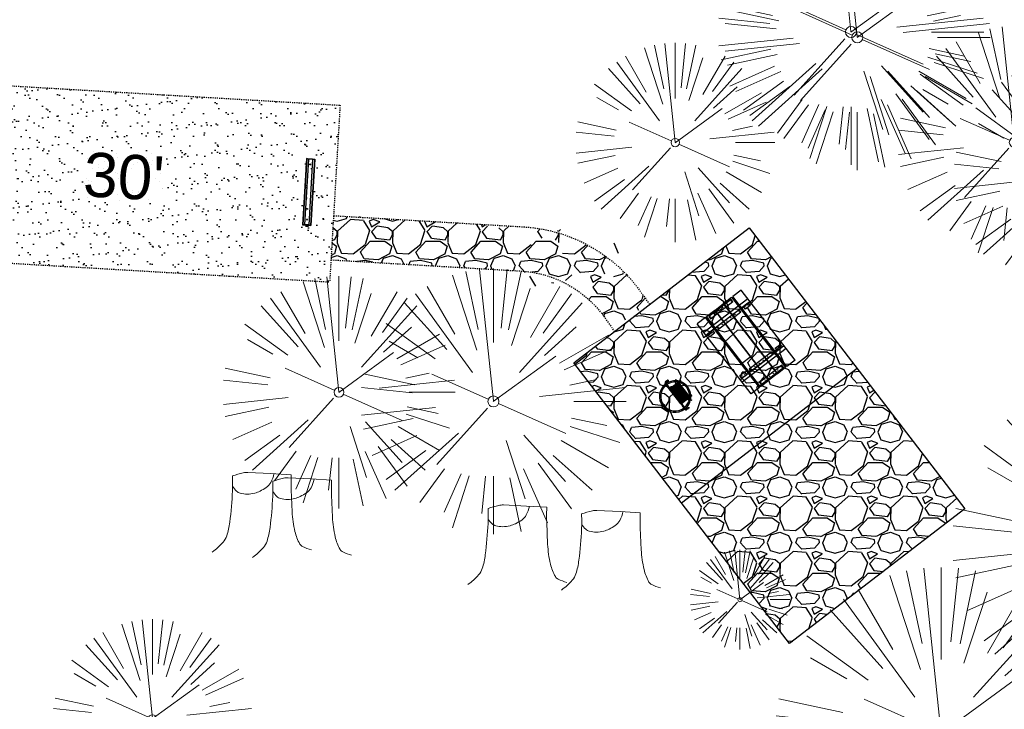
# Model space of a CAD drawing. Header units: feet. Extents: x 1134296 to 1140710, y 647902 to 649877.
# Tile 50 of 66: x 1134716 to 1134805, y 649080 to 649142. Entities that reach past the tile are written whole.
import ezdxf

# ---------------------------------------------------------------- set-up
doc = ezdxf.new("R2010")
doc.units = ezdxf.units.FT
doc.header["$MEASUREMENT"] = 0
doc.linetypes.add('RAD', pattern=[0.13, 0.08, -0.05])
doc.layers.add('-ANGLE-IRON', color=8, linetype='Continuous', lineweight=25)
doc.layers.add('V-SITE-VEGE', color=8, linetype='Continuous', lineweight=18)
for name, color, linetype in [('-BOLTS-LAGS-SCREWS', 7, 'Continuous'), ('-CONCRETE', 9, 'Continuous'), ('-HARDWARE', 7, 'Continuous'), ('-TIMBER', 6, 'Continuous'), ('C-CAMPSITE-PADS', 6, 'Continuous'), ('C-PRKG-ASPH', 5, 'Continuous'), ('C-PRKG-GRVL', 8, 'Continuous'), ('C-PRKG-WHEL-STOP', 5, 'Continuous'), ('C-ROAD-ASPHALT', 1, 'Continuous'), ('C-ROAD-GRVL', 1, 'RAD'), ('C-SWLK-GRVL', 5, 'RAD'), ('C-SWLK-GRVL-PATT', 8, 'Continuous'), ('G-TEXT-ST02', 2, 'Continuous'), ('G-XREF', 7, 'Continuous')]:
    doc.layers.add(name, color=color, linetype=linetype)
doc.styles.add('Arial', font='arial.ttf', dxfattribs={"height": 180})
pattern_1 = [(228.012787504, (3.6, 5), (-40.00000000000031, -45.00000000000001), [0.67268, -66.5954402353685]), (184.969740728, (3.15, 4.5), (59.99999999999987, 5.000000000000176), [1.15434, -114.27962380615]), (132.510447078, (2, 4.4), (50.00000000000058, -54.99999999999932), [0.8139400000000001, -80.5801629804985]), (267.273689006, (0.05, 3.15), (5.000000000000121, 100.0000000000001), [1.05119, -104.067790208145]), (292.833654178, (0, 2.1), (-24.99999999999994, 60.00000000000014), [1.030775, -102.0468656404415]), (357.273689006, (0.4, 1.15), (-100.0000000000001, 5.000000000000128), [1.05119, -104.067790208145]), (37.6942404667, (1.45, 1.1), (-64.99999999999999, -49.99999999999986), [1.390145, -137.62424274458]), (72.2553283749, (2.55, 1.95), (35.00000000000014, 110), [1.31244, -129.9316074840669]), (121.429565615, (2.95, 3.2), (-40.0000000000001, 64.99999999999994), [1.05475, -104.420365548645]), (175.236358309, (2.4, 4.1), (54.99999999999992, -5.00000000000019), [1.20416, -59.0038128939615]), (222.397437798, (1.2, 4.2), (-59.99999999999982, -54.99999999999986), [1.55724, -154.1668750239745]), (138.814074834, (5, 3.1), (-35.00000000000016, 30), [0.5315049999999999, -52.61922406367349]), (171.46923439, (4.600000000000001, 3.45), (64.99999999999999, -9.999999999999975), [1.011185, -100.107557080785]), (225, (3.6, 3.6), (-5.551115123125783e-16, -4.999999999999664), [0.707105, -6.3639628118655]), (203.198590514, (3.25, 4.2), (24.99999999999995, 9.999999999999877), [0.38079, -37.6980755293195]), (291.801409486, (2.9, 4.050000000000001), (-4.99999999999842, 15.00000000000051), [0.538515, -26.3873090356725]), (30.96375653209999, (3.1, 3.55), (15.00000000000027, 9.999999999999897), [0.874645, -28.2801144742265]), (161.565051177, (3.85, 4), (10.00000000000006, -4.999999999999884), [0.632455, -15.178933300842]), (16.389540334, (0, 4.050000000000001), (49.99999999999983, 15.00000000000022), [0.886, -87.714225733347]), (70.3461759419, (0.8500000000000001, 4.3), (-20.0000000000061, -55.00000000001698), [0.7433049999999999, -73.58703873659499]), (293.198590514, (3.85, 5), (-9.999999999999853, 24.99999999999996), [0.761575, -37.3172905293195]), (343.610459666, (4.149999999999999, 4.3), (-49.99999999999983, 15.00000000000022), [0.8859999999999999, -87.71422573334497]), (339.44395478, (0, 0.95), (-25.00000000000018, 10.00000000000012), [0.8543999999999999, -41.86561872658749]), (294.775140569, (0.8, 0.65), (-25.00000000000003, 55.00000000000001), [0.71589, -70.87321531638]), (66.8014094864, (3.9, 0), (9.999999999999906, 24.99999999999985), [0.761575, -37.3172905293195]), (17.3540246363, (4.2, 0.7000000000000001), (-64.99999999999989, -19.99999999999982), [0.838155, -82.97711807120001]), (69.44395478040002, (1.45, 0), (-10.00000000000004, -24.99999999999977), [0.4272, -42.29281872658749]), (101.309932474, (3.6, 0), (-4.999999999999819, 20.00000000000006), [0.25495, -25.240147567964]), (165.963756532, (3.55, 0.25), (14.99999999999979, -5.000000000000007), [1.030775, -19.5847531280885]), (186.009005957, (2.55, 0.5), (50.00000000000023, 4.999999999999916), [0.9552499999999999, -94.56961587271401]), (303.690067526, (3.1, 3.1), (-4.999999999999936, 9.999999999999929), [0.7211099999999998, -17.30664637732]), (353.157226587, (3.5, 2.5), (85.00000000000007, -10.00000000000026), [1.25897, -124.6378131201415]), (60.9453959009, (4.75, 2.35), (-19.99999999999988, -34.99999999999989), [0.51478, -50.963370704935]), (90, (5, 2.8), (-4.999999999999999, 5), [0.3, -4.699999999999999]), (120.256437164, (2.45, 0.65), (20.00000000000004, -35.00000000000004), [0.69462, -68.76759994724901]), (48.01278750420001, (2.1, 1.25), (40, 44.99999999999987), [1.34536, -65.92276023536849]), (0, (3, 2.25), (5, 5), [1.3, -3.7]), (325.3048464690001, (4.3, 2.25), (50.0000000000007, -34.99999999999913), [0.7905699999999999, -78.26637150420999]), (254.054604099, (4.95, 1.8), (-5.000000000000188, -20.00000000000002), [0.72801, -35.6725394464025]), (207.645975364, (4.75, 1.1), (-94.99999999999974, -50.00000000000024), [1.185325, -117.347370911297]), (175.42607874, (3.7, 0.55), (-64.99999999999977, 5.000000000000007), [1.253995, -124.1453670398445])]

# ---------------------------------------------------------------- blocks, each defined once
blk = doc.blocks.new('V-SITE-VEGE-Coniferious Tree 2')
at = {"color": 0, "linetype": 'ByBlock'}
for p, q in [((-0.06264093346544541, 0.1926377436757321), (-0.1545378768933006, 0.4755369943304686)), ((-0.0574950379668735, 0.2703678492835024), (-0.1039851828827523, 0.4890788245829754)), ((-0.0003172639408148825, 0.0025937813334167), (-0.05229705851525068, 0.4972664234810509)), ((-3.601054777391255e-05, 0.2219193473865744), (-3.601054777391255e-05, 0.5000060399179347)), ((0.02890183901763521, 0.2753366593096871), (0.05222503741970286, 0.4972664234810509)), ((0.0571938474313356, 0.2692740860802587), (0.1039131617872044, 0.4890788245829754)), ((-0.1460065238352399, 0.2528363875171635), (-0.2500390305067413, 0.4330260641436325)), ((0.06850648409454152, 0.2109817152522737), (0.1382469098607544, 0.425630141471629)), ((0.139142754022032, 0.2410654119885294), (0.2499670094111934, 0.4330260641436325)), ((-0.07913071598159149, 0.1088658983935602), (-0.2939353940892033, 0.4045257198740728)), ((0.1868724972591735, 0.2572635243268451), (0.2938633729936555, 0.4045257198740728)), ((-0.1756943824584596, 0.1950752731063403), (-0.3346129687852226, 0.3715878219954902)), ((0.09777767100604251, 0.108636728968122), (0.3345409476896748, 0.3715878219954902)), ((-0.2201011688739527, 0.1598873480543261), (-0.4045617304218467, 0.2938993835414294)), ((0.1919663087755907, 0.1728666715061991), (0.3115823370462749, 0.2805763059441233)), ((0.2487690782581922, 0.143647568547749), (0.4329900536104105, 0.2500030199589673)), ((-0.2844040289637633, 0.1641894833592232), (-0.393144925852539, 0.2269610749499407)), ((0.2658942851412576, 0.1183972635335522), (0.4567507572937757, 0.2033670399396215)), ((-0.0009318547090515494, -0.0006770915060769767), (0.2349564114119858, 0.1707208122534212)), ((-0.2961437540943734, 0.06292784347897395), (-0.4891148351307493, 0.1039491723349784)), ((-0.01992166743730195, 0.008854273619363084), (-0.2318825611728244, 0.1032199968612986)), ((0.2872695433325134, 0.06106323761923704), (0.3884790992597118, 0.08257391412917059)), ((-0.3060292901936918, 0.03215663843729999), (-0.4973024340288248, 0.05226104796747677)), ((0.173080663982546, 0.01818771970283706), (0.497230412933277, 0.05226104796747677)), ((0.3024988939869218, 0), (0.4999700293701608, 0)), ((-0.2182782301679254, -0.02292736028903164), (-0.4973024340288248, -0.05226104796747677)), ((-0.02300503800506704, -0.02554197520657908), (-0.2137781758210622, -0.2373882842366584)), ((0.01849546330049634, -0.008260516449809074), (0.2719985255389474, -0.1211160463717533)), ((-0.302185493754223, -0.0642195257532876), (-0.4891148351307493, -0.1039491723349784)), ((0.2936342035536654, -0.06241742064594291), (0.4274066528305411, -0.09084484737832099)), ((0.2891445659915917, -0.09395946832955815), (0.4755009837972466, -0.1545018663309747)), ((-0.2881436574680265, -0.1282723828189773), (-0.4568227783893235, -0.2033670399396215)), ((-0.1320480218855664, -0.1188660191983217), (-0.3716238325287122, -0.3345769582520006)), ((0.04781873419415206, -0.1473038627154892), (0.1192466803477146, -0.3671294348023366)), ((0.1143820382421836, -0.1271057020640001), (0.2718110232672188, -0.301920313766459)), ((0.2555295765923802, -0.1475434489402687), (0.4329900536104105, -0.2500030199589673)), ((-0.254528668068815, -0.1848980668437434), (-0.4045617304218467, -0.2938993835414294)), ((0.2253521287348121, -0.2029399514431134), (0.3715518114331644, -0.3345769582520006)), ((0.1688618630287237, -0.2324611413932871), (0.2938633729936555, -0.4045257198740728)), ((-0.1842986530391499, -0.2536176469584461), (-0.2766747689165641, -0.3807650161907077)), ((0.1131111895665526, -0.2541280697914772), (0.2033310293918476, -0.4567867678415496)), ((-0.1213812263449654, -0.2725449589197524), (-0.1855903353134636, -0.4167758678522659)), ((-0.09098502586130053, -0.2799408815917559), (-0.1545378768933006, -0.4755369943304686)), ((-0.02966136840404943, -0.2817638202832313), (-0.04434904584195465, -0.4216092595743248)), ((-3.601054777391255e-05, -0.2817638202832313), (-3.601054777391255e-05, -0.5000060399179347)), ((0.06104806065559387, -0.2873055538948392), (0.1039131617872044, -0.4890788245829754))]:
    blk.add_line(p, q, dxfattribs=at)
blk.add_circle((-3.601054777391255e-05, 0), 0.02083358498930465)
blk = doc.blocks.new('V-SITE-VEGE-Stump')
for points in [[(-0.122905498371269, -0.01429599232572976, 0.05261256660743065), (-0.09863241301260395, 0.007697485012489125, 0.1061947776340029), (-0.09053039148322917, 0.02191696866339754, 0.04486152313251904), (-0.08374707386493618, 0.05273626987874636, 0.02007395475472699), (-0.07764030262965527, 0.1228815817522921, 0.01167487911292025), (-0.07732468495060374, 0.1363966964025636, 0.007866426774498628), (-0.07764030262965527, 0.1564565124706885)], [(-0.07764030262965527, 0.1564565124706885, -0.02766804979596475), (-0.05341885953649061, 0.1633605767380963, -0.0679781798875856), (-0.04316680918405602, 0.1642506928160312), (0.008593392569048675, 0.1616126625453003), (0.05395851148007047, 0.1590945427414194)], [(0.01506844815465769, 0.161253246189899, -0.08286378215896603), (0.008147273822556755, 0.1419669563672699, -0.1113242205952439), (-0.002098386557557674, 0.130555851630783, -0.03931328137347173), (-0.01592715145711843, 0.1222882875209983, -0.04919659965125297), (-0.02797848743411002, 0.1177254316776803, -0.06600187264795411), (-0.0446681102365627, 0.1155126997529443, -0.07018691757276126), (-0.06035359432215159, 0.1177254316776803, -0.1148593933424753), (-0.06850904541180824, 0.1222766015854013, -0.0759377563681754), (-0.07734269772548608, 0.1331671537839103)], [(0.05395851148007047, 0.1590945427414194, 0.004334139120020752), (0.05376627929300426, 0.1369184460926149, 0.00834373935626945), (0.05395851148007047, 0.1253997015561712), (0.05605689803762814, 0.07623641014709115, 0.04625247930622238), (0.06241632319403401, 0.03170819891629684, 0.06962485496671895), (0.07334360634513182, 0.00381048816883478, 0.1497246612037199), (0.07941695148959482, -0.001975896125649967, 0.05852299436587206), (0.09922370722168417, -0.009139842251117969)]]:
    blk.add_lwpolyline(points, format="xyb")
blk = doc.blocks.new('C_XBASE-PACTOLA_02403811')
at = {"layer": 'V-SITE-VEGE', "xscale": 23.99971008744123, "yscale": 23.99971008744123, "zscale": 23.99971008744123, "rotation": 8.537736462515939e-07}
for p in [(1134791.475, 649141.168), (1134792.044, 649140.685), (1134759.162, 649107.793)]:
    blk.add_blockref('V-SITE-VEGE-Coniferious Tree 2', p, dxfattribs=at)
at = {"layer": 'V-SITE-VEGE'}
for name, p, xscale, yscale, zscale in [('V-SITE-VEGE-Coniferious Tree 2', (1134806.217, 649131.199), 20.99974632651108, 20.99974632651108, 20.99974632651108), ('V-SITE-VEGE-Coniferious Tree 2', (1134775.59, 649131.181), 17.99978256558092, 17.99978256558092, 17.99978256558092), ('V-SITE-VEGE-Coniferious Tree 2', (1134811.259, 649128.138), 20.99974632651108, 20.99974632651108, 20.99974632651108), ('V-SITE-VEGE-Coniferious Tree 2', (1134745.199, 649108.618), 20.99974632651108, 20.99974632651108, 20.99974632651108), ('V-SITE-VEGE-Coniferious Tree 2', (1134815.631, 649094.987), 29.99963760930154, 29.99963760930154, 29.99963760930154), ('V-SITE-VEGE-Stump', (1134738.711, 649094.757), 40.31522404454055, 40.31522404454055, 40.31522404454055), ('V-SITE-VEGE-Stump', (1134742.348, 649094.275), 40.31522404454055, 40.31522404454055, 40.31522404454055), ('V-SITE-VEGE-Stump', (1134761.8, 649091.817), 40.31522404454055, 40.31522404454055, 40.31522404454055), ('V-SITE-VEGE-Stump', (1134770.258, 649091.325), 40.31522404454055, 40.31522404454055, 40.31522404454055), ('V-SITE-VEGE-Coniferious Tree 2', (1134781.436, 649089.883), 8.999891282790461, 8.999891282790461, 8.999891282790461), ('V-SITE-VEGE-Coniferious Tree 2', (1134799.621, 649077.804), 29.99963760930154, 29.99963760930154, 29.99963760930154), ('V-SITE-VEGE-Coniferious Tree 2', (1134728.349, 649079.116), 17.99978256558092, 17.99978256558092, 17.99978256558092)]:
    blk.add_blockref(name, p, dxfattribs=dict(at, xscale=xscale, yscale=yscale, zscale=zscale))
blk = doc.blocks.new('Wheel_Stop')
for points in [[(-36, 6.75), (36, 6.75)], [(-36, -2.25), (-36, 6.75)], [(-35.625, 4.5), (-36, 6.75)], [(-35.625, 0), (-36, -2.25)], [(-35.955, 6.48), (35.955, 6.48)], [(-35.625, 4.5), (-35.625, 0)], [(-35.625, 4.5), (35.625, 4.5)], [(-35.625, 0), (35.625, 0)], [(35.625, 4.5), (36, 6.75)], [(35.625, 4.5), (35.625, 0)], [(35.625, 0), (36, -2.25)], [(36, -2.25), (36, 6.75)], [(-36, -2.25), (36, -2.25)], [(-35.955, -1.98), (35.955, -1.98)]]:
    blk.add_lwpolyline(points)
for centre in [(-30, 2.25), (30, 2.25)]:
    blk.add_circle(centre, 0.5)
blk = doc.blocks.new('10FT_Precast Table')
at = {"layer": '-ANGLE-IRON'}
for p, q in [((-28.53399626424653, 21.12499979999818), (-28.53399626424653, 27.62500020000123)), ((-28.53399626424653, 27.62500020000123), (-24.53403626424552, 27.62500020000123)), ((-24.53403626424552, 27.62500020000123), (-24.53403626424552, 21.12499979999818)), ((28.46604333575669, 21.12499979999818), (28.46604333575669, 27.62500020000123)), ((28.46604333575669, 27.62500020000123), (32.4660033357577, 27.62500020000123)), ((32.4660033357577, 27.62500020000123), (32.4660033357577, 21.12499979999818)), ((-43.49999999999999, 15.25000002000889), (-46.49999999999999, 15.25000002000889)), ((-46.49999999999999, 15.25000002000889), (-46.49999999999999, -15.25000001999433)), ((-43.49999999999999, -15.25000001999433), (-43.49999999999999, 15.25000002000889)), ((-24.53403626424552, 21.12499979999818), (-28.53399626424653, 21.12499979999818)), ((-25.53399626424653, 15.25000002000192), (-28.53399626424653, 15.25000002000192)), ((-28.53399626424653, 15.25000002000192), (-28.53399626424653, -15.2500000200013)), ((-25.53399626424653, -15.2500000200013), (-25.53399626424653, 15.25000002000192)), ((32.4660033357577, 21.12499979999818), (28.46604333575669, 21.12499979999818)), ((32.4660033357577, 15.25000002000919), (29.4660033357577, 15.25000002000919)), ((29.4660033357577, 15.25000002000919), (29.4660033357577, -15.25000001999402)), ((32.4660033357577, -15.25000001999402), (32.4660033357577, 15.25000002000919)), ((46.50000000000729, 15.25000002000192), (43.50000000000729, 15.25000002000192)), ((43.50000000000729, 15.25000002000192), (43.50000000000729, -15.2500000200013)), ((46.50000000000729, -15.2500000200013), (46.50000000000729, 15.25000002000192)), ((-46.49999999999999, -15.25000001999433), (-43.49999999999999, -15.25000001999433)), ((-28.53399626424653, -15.2500000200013), (-25.53399626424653, -15.2500000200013)), ((-28.53399626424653, -27.62500019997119), (-28.53399626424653, -21.12499979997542)), ((-28.53399626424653, -21.12499979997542), (-24.53403626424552, -21.12499979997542)), ((-24.53403626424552, -21.12499979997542), (-24.53403626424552, -27.62500019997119)), ((28.46604333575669, -27.62500019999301), (28.46604333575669, -21.12499979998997)), ((28.46604333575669, -21.12499979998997), (32.4660033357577, -21.12499979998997)), ((29.4660033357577, -15.25000001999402), (32.4660033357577, -15.25000001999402)), ((32.4660033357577, -21.12499979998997), (32.4660033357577, -27.62500019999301)), ((43.50000000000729, -15.2500000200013), (46.50000000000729, -15.2500000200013)), ((-24.53403626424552, -27.62500019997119), (-28.53399626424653, -27.62500019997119)), ((32.4660033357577, -27.62500019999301), (28.46604333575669, -27.62500019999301))]:
    blk.add_line(p, q, dxfattribs=at)
at = {"layer": '-BOLTS-LAGS-SCREWS'}
for centre in [(-26.53401626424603, 26.12500020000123), (-26.53401626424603, 22.62499979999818), (30.46602333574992, 26.12500020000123), (30.46602333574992, 22.62499979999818), (-44.99999999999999, 14.25000402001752), (-27.03399626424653, 14.25000402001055), (30.9660033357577, 14.25000402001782), (45.00000000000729, 14.25000402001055), (-44.99999999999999, 8.750004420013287), (-44.99999999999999, 2.750004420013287), (-27.03399626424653, 8.750004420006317), (-27.03399626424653, 2.750004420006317), (30.9660033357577, 8.750004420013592), (30.9660033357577, 2.750004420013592), (45.00000000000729, 8.750004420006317), (45.00000000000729, 2.750004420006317), (-44.99999999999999, -2.750004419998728), (-44.99999999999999, -8.750004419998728), (-27.03399626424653, -2.750004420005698), (-27.03399626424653, -8.750004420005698), (30.9660033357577, -2.750004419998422), (30.9660033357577, -8.750004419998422), (45.00000000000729, -2.750004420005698), (45.00000000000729, -8.750004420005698), (-44.99999999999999, -14.25000402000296), (-27.03399626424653, -14.25000402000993), (30.9660033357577, -14.25000401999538), (45.00000000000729, -14.25000402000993), (-26.53401626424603, -22.62499979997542), (-26.53401626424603, -26.12500019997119), (30.46602333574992, -22.62499979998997), (30.46602333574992, -26.12500019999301)]:
    blk.add_circle(centre, 0.15625000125, dxfattribs=at)
at = {"layer": '-CONCRETE'}
for p, q in [((-32.03399630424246, -29.99999999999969), (-32.03399630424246, 30.00000000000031)), ((-28.53399626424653, 29.99999999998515), (-28.53399626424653, 27.62500020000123)), ((-28.53399626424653, -27.12499979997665), (-28.53399626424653, 27.12499979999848)), ((32.4660033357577, 29.99999999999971), (32.4660033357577, 27.62500020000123)), ((32.4660033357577, -27.1249997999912), (32.4660033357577, 27.12499979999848)), ((35.96600337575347, -29.99999999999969), (35.96600337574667, 30.00000000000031)), ((-28.53399626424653, -29.99999999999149), (-28.53399626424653, -27.62500019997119)), ((32.4660033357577, -27.62500019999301), (32.4660033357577, -29.99999999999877))]:
    blk.add_line(p, q, dxfattribs=at)
at = {"layer": '-TIMBER'}
for p, q in [((-47.99999999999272, 18.7499999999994), (-47.99999999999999, 29.99999999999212)), ((-47.99999999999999, 29.99999999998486), (48, 29.9999999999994)), ((48.00000000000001, 18.75000000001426), (48.00000000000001, 29.99999999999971)), ((-47.99999999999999, 18.74999999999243), (48, 18.74999999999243)), ((-47.99999999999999, 5.875002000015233), (-47.99999999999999, 17.12500200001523)), ((-47.99999999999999, 17.12500200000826), (47.99999999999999, 17.12500200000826)), ((48.00000000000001, 17.12500200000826), (48.00000000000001, 5.875002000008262)), ((-47.99999999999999, 5.875002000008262), (47.99999999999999, 5.875002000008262)), ((-47.99999999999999, -5.625002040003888), (-47.99999999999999, 5.625002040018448)), ((-47.99999999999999, 5.625002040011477), (47.99999999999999, 5.625002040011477)), ((48.00000000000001, 5.625002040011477), (48.00000000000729, -5.625002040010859)), ((47.99999999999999, -5.625002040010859), (-47.99999999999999, -5.625002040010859)), ((-47.99999999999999, -17.1250019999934), (-47.99999999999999, -5.875002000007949)), ((47.99999999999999, -5.875002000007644), (-47.99999999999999, -5.875002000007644)), ((48.00000000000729, -5.875002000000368), (48.00000000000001, -17.12500200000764)), ((47.99999999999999, -17.12500200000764), (-47.99999999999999, -17.12500200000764)), ((-47.99999999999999, -29.99999999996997), (-47.99999999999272, -18.74999999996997)), ((-47.99999999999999, -18.74999999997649), (48, -18.74999999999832)), ((48.00000000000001, -29.99999999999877), (48.00000000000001, -18.74999999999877)), ((-47.99999999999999, -29.99999999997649), (48.00000000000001, -29.99999999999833))]:
    blk.add_line(p, q, dxfattribs=at)
blk = doc.blocks.new('*X1280')
at = {"color": 0}
for p, q in [((146.0622026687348, 353.5980429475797), (146.1426743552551, 353.6785146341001)), ((146.0622026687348, 352.8909361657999), (146.8122026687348, 353.6409361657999)), ((146.0622026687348, 352.5373827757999), (146.8122026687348, 353.2873827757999)), ((146.0622026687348, 351.8302759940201), (146.8122026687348, 352.5802759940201)), ((146.0622026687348, 351.4767226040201), (146.8122026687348, 352.2267226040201)), ((146.0622026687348, 350.7696158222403), (146.8122026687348, 351.5196158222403)), ((146.3246548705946, 350.6785146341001), (146.8122026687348, 351.1660624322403))]:
    blk.add_line(p, q, dxfattribs=at)
blk = doc.blocks.new('Pilot Rocks FS-30_18_PA')
at = {"layer": '-HARDWARE'}
for p, q in [((-8.817777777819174, 0.04421580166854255), (-17.86666666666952, 0.04421580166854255)), ((-17.86666666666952, 0.04421580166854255), (-12.77892653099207, 0.04421580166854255)), ((-10.20000000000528, 0.04421580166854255), (10.19999999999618, 0.04421580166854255)), ((8.817777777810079, 0.04421580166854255), (17.86666666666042, 0.04421580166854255)), ((12.77892653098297, 0.04421580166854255), (17.86666666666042, 0.04421580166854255)), ((-18.93333333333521, -4.555784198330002), (-18.93333333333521, -1.355784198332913)), ((-18.93333333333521, -1.355784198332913), (-18.86666666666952, -1.355784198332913)), ((-18.86666666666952, -1.355784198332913), (-18.86666666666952, -0.9557841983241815)), ((-18.86666666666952, -1.355784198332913), (-18.86666666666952, -0.9557841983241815)), ((-18.20000000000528, -1.355784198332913), (-18.20000000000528, -0.9557841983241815)), ((-18.20000000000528, -0.9557841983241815), (-18.20000000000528, -1.355784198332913)), ((-18.20000000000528, -1.355784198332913), (-18.13333333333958, -1.355784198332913)), ((-18.13333333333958, -1.355784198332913), (-18.13333333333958, -4.555784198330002)), ((-8.817777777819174, -0.6224508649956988), (-17.86666666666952, -0.6224508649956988)), ((-13.33940419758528, -0.6224508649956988), (-17.86666666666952, -0.6224508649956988)), ((-10.20000000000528, -0.6224508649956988), (10.19999999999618, -0.6224508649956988)), ((-10.20000000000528, -0.6224508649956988), (-10.20000000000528, -11.31238912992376)), ((-9.533333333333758, -0.6224508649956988), (-9.533333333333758, -11.31238912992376)), ((-8.817777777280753, -0.6224508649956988), (-8.817777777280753, -11.64572246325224)), ((-8.284444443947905, -0.6224508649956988), (-8.284444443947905, -11.64572246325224)), ((-7.502222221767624, -0.6224508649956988), (-7.502222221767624, -11.64572246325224)), ((-6.9688888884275, -0.6224508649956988), (-6.9688888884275, -11.64572246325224)), ((-6.18666666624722, -0.6224508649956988), (-6.18666666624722, -11.64572246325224)), ((-5.653333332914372, -0.6224508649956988), (-5.653333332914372, -11.64572246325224)), ((-4.871111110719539, -0.6224508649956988), (-4.871111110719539, -11.64572246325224)), ((-4.337777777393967, -0.6224508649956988), (-4.337777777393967, -11.64572246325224)), ((-3.555555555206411, -0.6224508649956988), (-3.555555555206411, -11.64572246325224)), ((-3.022222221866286, -0.6224508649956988), (-3.022222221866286, -11.64572246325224)), ((-2.23999999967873, -0.6224508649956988), (-2.23999999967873, -11.64572246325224)), ((-1.706666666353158, -0.6224508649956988), (-1.706666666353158, -11.64572246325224)), ((-0.9244444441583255, -0.6224508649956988), (-0.9244444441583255, -11.64572246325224)), ((-0.3911111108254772, -0.6224508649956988), (-0.3911111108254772, -11.64572246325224)), ((0.3911111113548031, -0.6224508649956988), (0.3911111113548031, -11.64572246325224)), ((0.9244444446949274, -0.6224508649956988), (0.9244444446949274, -11.64572246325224)), ((1.706666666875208, -0.6224508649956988), (1.706666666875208, -11.64572246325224)), ((2.240000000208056, -0.6224508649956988), (2.240000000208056, -11.64572246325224)), ((3.022222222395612, -0.6224508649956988), (3.022222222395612, -11.64572246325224)), ((3.555555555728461, -0.6224508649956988), (3.555555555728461, -11.64572246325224)), ((4.337777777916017, -0.6224508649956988), (4.337777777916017, -11.64572246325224)), ((4.871111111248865, -0.6224508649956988), (4.871111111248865, -11.64572246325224)), ((5.653333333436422, -0.6224508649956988), (5.653333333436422, -11.64572246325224)), ((6.18666666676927, -0.6224508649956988), (6.18666666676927, -11.64572246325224)), ((6.968888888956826, -0.6224508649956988), (6.968888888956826, -11.64572246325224)), ((7.502222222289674, -0.6224508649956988), (7.502222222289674, -11.64572246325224)), ((8.28444444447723, -0.6224508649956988), (8.28444444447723, -11.64572246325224)), ((8.817777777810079, -0.6224508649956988), (8.817777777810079, -11.64572246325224)), ((17.86666666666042, -0.6224508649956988), (8.817777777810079, -0.6224508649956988)), ((9.533333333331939, -0.6224508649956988), (9.533333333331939, -11.31238912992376)), ((10.19999999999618, -0.6224508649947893), (10.19999999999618, -11.31238912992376)), ((18.13333333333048, -4.555784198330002), (18.13333333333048, -1.355784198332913)), ((18.13333333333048, -1.355784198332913), (18.19999999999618, -1.355784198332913)), ((18.93333333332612, -4.555784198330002), (18.13333333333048, -4.555784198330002)), ((18.19999999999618, -1.355784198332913), (18.19999999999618, -0.9557841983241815)), ((18.19999999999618, -1.355784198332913), (18.19999999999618, -0.9557841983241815)), ((18.86666666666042, -1.355784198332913), (18.86666666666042, -0.9557841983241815)), ((18.86666666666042, -0.9557841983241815), (18.86666666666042, -1.355784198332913)), ((18.86666666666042, -1.355784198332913), (18.93333333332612, -1.355784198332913)), ((18.93333333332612, -1.355784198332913), (18.93333333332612, -4.555784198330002)), ((-10.20000000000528, -11.31238912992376), (-10.20000000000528, -14.84572246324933)), ((-10.20000000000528, -13.68324198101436), (-10.20000000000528, -14.84572246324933)), ((-9.533333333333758, -11.31238912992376), (-9.533333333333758, -14.84572246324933)), ((-9.533333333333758, -11.64572246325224), (9.533333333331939, -11.64572246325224)), ((-9.533333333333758, -12.31238912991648), (9.533333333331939, -12.31238912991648)), ((-9.533333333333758, -14.84572246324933), (-9.533333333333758, -14.47618734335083)), ((9.533333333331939, -11.31238912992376), (9.533333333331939, -14.84572246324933)), ((9.533333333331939, -14.47618734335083), (9.533333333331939, -14.84572246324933)), ((10.19999999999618, -11.31238912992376), (10.19999999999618, -14.84572246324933)), ((10.19999999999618, -14.84572246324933), (10.19999999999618, -13.68324198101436))]:
    blk.add_line(p, q, dxfattribs=at)
at = {"layer": '-HARDWARE', "flags": 128}
for points in [[(0.04426932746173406, 18.18944163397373, 1), (-0.6223972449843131, 18.18908719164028), (-0.6206959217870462, 14.98908764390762, 1), (0.04597065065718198, 14.98944208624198), (0.04426932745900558, 18.18944163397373)], [(-11.77825193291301, -8.933957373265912, -1), (-11.29140720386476, -9.3893985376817), (-13.47752479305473, -11.72625323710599, -1), (-13.96436952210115, -11.27081207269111), (-11.77825193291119, -8.93395737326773)], [(11.77825193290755, -8.933957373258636, 1), (11.29140720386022, -9.389398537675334), (13.47752479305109, -11.72625323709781, 1), (13.96436952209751, -11.27081207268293), (11.77825193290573, -8.933957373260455)]]:
    blk.add_lwpolyline(points, format="xyb", dxfattribs=at)
at = {"layer": '-HARDWARE'}
for points in [[(-18.93333333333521, -4.555784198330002), (-18.93333333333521, -1.355784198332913), (-18.13333333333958, -1.355784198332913), (-18.13333333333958, -4.555784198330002)], [(-7.502222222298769, -11.64572246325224), (-8.28444444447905, -11.64572246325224), (-8.28444444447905, -0.6224508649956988), (-7.502222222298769, -0.6224508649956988)], [(-6.186666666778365, -11.64572246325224), (-6.968888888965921, -11.64572246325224), (-6.968888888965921, -0.6224508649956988), (-6.186666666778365, -0.6224508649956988)], [(-4.87111111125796, -11.64572246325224), (-5.653333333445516, -11.64572246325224), (-5.653333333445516, -0.6224508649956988), (-4.87111111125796, -0.6224508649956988)], [(-3.555555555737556, -11.64572246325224), (-4.337777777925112, -11.64572246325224), (-4.337777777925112, -0.6224508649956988), (-3.555555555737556, -0.6224508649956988)], [(-2.240000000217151, -11.64572246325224), (-3.022222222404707, -11.64572246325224), (-3.022222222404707, -0.6224508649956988), (-2.240000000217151, -0.6224508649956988)], [(-0.9244444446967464, -11.64572246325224), (-1.706666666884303, -11.64572246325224), (-1.706666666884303, -0.6224508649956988), (-0.9244444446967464, -0.6224508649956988)], [(-0.3911111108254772, -11.64572246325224), (0.3911111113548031, -11.64572246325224), (0.3911111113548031, -0.6224508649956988), (-0.3911111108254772, -0.6224508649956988)], [(0.9244444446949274, -11.64572246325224), (1.706666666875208, -11.64572246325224), (1.706666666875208, -0.6224508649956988), (0.9244444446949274, -0.6224508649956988)], [(2.240000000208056, -11.64572246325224), (3.022222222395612, -11.64572246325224), (3.022222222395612, -0.6224508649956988), (2.240000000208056, -0.6224508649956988)], [(3.555555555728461, -11.64572246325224), (4.337777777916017, -11.64572246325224), (4.337777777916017, -0.6224508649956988), (3.555555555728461, -0.6224508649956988)], [(4.871111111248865, -11.64572246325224), (5.653333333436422, -11.64572246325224), (5.653333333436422, -0.6224508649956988), (4.871111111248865, -0.6224508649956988)], [(6.18666666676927, -11.64572246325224), (6.968888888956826, -11.64572246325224), (6.968888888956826, -0.6224508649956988), (6.18666666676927, -0.6224508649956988)], [(7.502222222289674, -11.64572246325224), (8.28444444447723, -11.64572246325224), (8.28444444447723, -0.6224508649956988), (7.502222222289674, -0.6224508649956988)], [(18.93333333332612, -4.555784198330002), (18.93333333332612, -1.355784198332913), (18.13333333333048, -1.355784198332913), (18.13333333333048, -4.555784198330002)]]:
    blk.add_lwpolyline(points, close=True, dxfattribs=at)
for centre, radius, start, end in [((0, 9.094947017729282e-13), 17.06666666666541, 0.1484403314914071, 179.8515596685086), ((0, 0), 15.73333333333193, 0.1610200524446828, 179.8389799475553), ((-17.86666666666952, -0.9557841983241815), 1, 90, 180), ((-17.86666666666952, -0.9557841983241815), 1, 90, 180), ((17.86666666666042, -0.9557841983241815), 1, 0, 90), ((17.86666666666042, -0.9557841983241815), 1, 0, 90), ((-17.86666666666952, -0.9557841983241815), 0.3333333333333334, 90, 180), ((-17.86666666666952, -0.9557841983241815), 0.3333333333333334, 90, 180), ((0, 9.094947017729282e-13), 17.06666666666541, 182.0901397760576, 220.7490543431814), ((0, 0), 15.73333333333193, 182.2673591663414, 220.2247561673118), ((-9.094947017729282e-13, 1.818989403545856e-12), 15.73333333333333, 220.2247561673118, 229.5860659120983), ((-9.094947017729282e-13, 1.818989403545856e-12), 15.73333333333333, 310.4139340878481, 319.7752438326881), ((0, 0), 15.73333333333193, 319.7752438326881, 357.7326408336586), ((0, 9.094947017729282e-13), 17.06666666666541, 319.2509456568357, 357.9098602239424), ((17.86666666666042, -0.9557841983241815), 0.3333333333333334, 0, 90), ((17.86666666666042, -0.9557841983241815), 0.3333333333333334, 0, 90), ((-9.094947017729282e-13, 1.818989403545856e-12), 17.06666666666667, 220.7490543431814, 233.2977773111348), ((-9.866666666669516, -11.64572246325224), 0.3333333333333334, 0, 180), ((-9.866666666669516, -14.84572246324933), 0.3333333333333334, 180, 0), ((-9.866666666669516, -14.84572246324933), 0.3333333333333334, 180, 0), ((-9.094947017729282e-13, 1.818989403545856e-12), 15.73333333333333, 232.7040475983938, 307.2959524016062), ((-9.094947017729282e-13, 1.818989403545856e-12), 17.06666666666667, 236.0413981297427, 303.9586018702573), ((9.866666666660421, -11.64572246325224), 0.3333333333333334, 0, 180), ((9.866666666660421, -14.84572246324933), 0.3333333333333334, 180, 0), ((9.866666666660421, -14.84572246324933), 0.3333333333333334, 180, 0), ((-6.821210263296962e-11, 6.548361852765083e-11), 17.06666666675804, 306.7022226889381, 319.2509456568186)]:
    blk.add_arc(centre, radius, start, end, dxfattribs=at)
at = {"layer": '-HARDWARE', "rotation": 180}
for p, xscale, yscale, zscale in [((137.6663495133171, 372.583162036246), 1.066666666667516, 1.066666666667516, 1.066666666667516), ((-137.6663495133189, 372.583162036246), -1.066666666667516, 1.066666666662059, 1.066666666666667)]:
    blk.add_blockref('*X1280', p, dxfattribs=dict(at, xscale=xscale, yscale=yscale, zscale=zscale))
blk = doc.blocks.new('C_PBASE-PACTOLA_02403811')
at = {"layer": 'C-CAMPSITE-PADS'}
blk.add_lwpolyline([(1134801.770250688, 649098.0946934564), (1134785.911520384, 649085.9086082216), (1134766.413783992, 649111.2825767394), (1134782.272514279, 649123.4686619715)], close=True, dxfattribs=at)
at = {"layer": 'C-ROAD-ASPHALT'}
blk.add_lwpolyline([(1134609.502741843, 649004.1715281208, -0.08481675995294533), (1134717.918854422, 649151.0643979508), (1134791.743864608, 649222.0439889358, -0.04164346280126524), (1134816.518779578, 649242.1816391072), (1134837.543218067, 649256.5428028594, -0.2654684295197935), (1134923.566161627, 649263.4658695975), (1134945.862647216, 649253.0055803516, -0.03670103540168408), (1135008.742528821, 649217.6654234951), (1135070.901654, 649176.4593855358, -0.3025232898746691), (1135097.532652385, 649113.0929439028), (1135091.831089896, 649083.3959326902, -0.0492726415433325), (1135086.690765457, 649066.0532714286), (1135029.43531187, 648925.4119419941, -0.009218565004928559), (1135022.286728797, 648908.7392420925), (1134970.105907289, 648792.9779079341, 0.09466954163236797), (1134957.786175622, 648834.7349342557), (1134921.92741579, 648904.3472810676, 0.300313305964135), (1134722.086161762, 649016.5601342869), (1134632.500993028, 649010.1122188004, 0.09071439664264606)], format="xyb", close=True, dxfattribs=at)
at = {"layer": 'C-ROAD-GRVL'}
for p, q in [((1134712.605721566, 649136.4836111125), (1134745.299338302, 649134.5626938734)), ((1134745.299338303, 649134.5626938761), (1134744.36087496, 649118.5902398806))]:
    blk.add_line(p, q, dxfattribs=at)
at = {"layer": 'C-ROAD-GRVL', "flags": 128}
blk.add_lwpolyline([(1134681.432533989, 649112.3640439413, -0.2348319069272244), (1134701.908788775, 649121.084517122), (1134744.36087496, 649118.5902398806)], format="xyb", dxfattribs=at)
at = {"layer": 'C-SWLK-GRVL', "flags": 128}
for points in [[(1134744.71279872, 649124.5799102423), (1134761.875818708, 649123.5714950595, -0.2301063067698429), (1134772.550299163, 649117.586239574), (1134773.269934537, 649116.5509452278)], [(1134744.478182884, 649120.5867967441), (1134761.641202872, 649119.5783815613, -0.2301063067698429), (1134769.265831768, 649115.3031990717), (1134770.094568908, 649114.1109468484)]]:
    blk.add_lwpolyline(points, format="xyb", dxfattribs=at)
at = {"layer": 'Defpoints'}
blk.add_lwpolyline([(1134792.021382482, 649110.7816777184), (1134776.162652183, 649098.595592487)], dxfattribs=at)
at = {"layer": '-HARDWARE', "xscale": 0.08333333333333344, "yscale": 0.08333333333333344, "zscale": 0.08333333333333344, "rotation": 127.5392135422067}
blk.add_blockref('Pilot Rocks FS-30_18_PA', (1134775.587696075, 649108.242867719), dxfattribs=at)
at = {"xscale": 0.08333333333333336, "yscale": 0.08333333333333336, "zscale": 0.08333333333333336, "rotation": 127.5392135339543}
blk.add_blockref('10FT_Precast Table', (1134781.992861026, 649113.164692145), dxfattribs=at)
at = {"layer": 'C-PRKG-WHEL-STOP', "xscale": 0.08333333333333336, "yscale": 0.08333333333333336, "zscale": 0.08333333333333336, "rotation": 266.6374455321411}
blk.add_blockref('Wheel_Stop', (1134742.272018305, 649126.7267675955), dxfattribs=at)
at = {"layer": 'C-CAMPSITE-PADS', "insert": (1134722.244155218, 649130.3369446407), "char_height": 4, "attachment_point": 1, "rotation": 356.59368385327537, "style": 'Arial'}
blk.add_mtext_dynamic_manual_height_columns("30'", width=0.889023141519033, gutter_width=1, heights=[0], dxfattribs=at)
blk = doc.blocks.new('C_PHTCH-PACTOLA_02403811')
at = {"layer": 'C-PRKG-ASPH'}
h = blk.add_hatch(dxfattribs=at)
h.set_pattern_fill('ANSI31', color=256, scale=10, angle=70)
h.set_pattern_definition([(115, (0, 0), (-1.132884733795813, -0.5282728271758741), [])])
edge = h.paths.add_edge_path(flags=16)
edge.add_arc((1135093.567290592, 648760.3570235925), 541.9999999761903, 143.5703577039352, 153.2664360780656, ccw=False)
edge.add_arc((1135093.567290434, 648760.3570237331), 541.9999997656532, 133.8742793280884, 143.5703577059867, ccw=False)
edge.add_line((1134717.918854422, 649151.0643979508), (1134791.743864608, 649222.0439889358))
edge.add_arc((1134924.814897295, 649083.6384245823), 191.9999999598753, 124.33581191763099, 133.8742793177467, ccw=False)
edge.add_line((1134816.518779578, 649242.1816391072), (1134837.543218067, 649256.5428028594))
edge.add_arc((1134886.614896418, 649184.7029087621), 87.00000000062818, 64.86660358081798, 124.33581191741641, ccw=False)
edge.add_line((1134923.566161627, 649263.4658695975), (1134945.862647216, 649253.0055803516))
edge.add_arc((1134736.896871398, 648807.5874571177), 491.9999999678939, 56.45911934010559, 64.86660355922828, ccw=False)
edge.add_line((1135008.742528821, 649217.6654234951), (1135070.901654, 649176.4593855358))
edge.add_arc((1135036.644680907, 649124.7828938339), 62.00000000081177, -10.868034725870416, 56.45911933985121, ccw=False)
edge.add_line((1135097.532652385, 649113.0929439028), (1135091.831089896, 649083.3959326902))
edge.add_arc((1135001.481196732, 649100.7423100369), 92.00000001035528, 337.8486329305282, 349.13196525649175, ccw=False)
edge.add_line((1135086.690765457, 649066.0532714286), (1135029.43531187, 648925.4119419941))
edge.add_arc((1134573.749357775, 649110.9228871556), 491.9999995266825, 335.73595333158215, 337.84863296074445, ccw=False)
edge.add_line((1135022.286728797, 648908.7392420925), (1134970.105907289, 648792.9779079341))
edge.add_line((1134970.105907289, 648792.9779079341), (1134955.070696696, 648759.622817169))
edge.add_arc((1134506.533324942, 648961.8064625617), 492.0000003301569, 331.3465562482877, 335.7359533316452, ccw=False)
edge.add_line((1134938.281078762, 648725.8872446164), (1134902.771388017, 648660.9021647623))
edge.add_arc((1134778.161263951, 648728.9926705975), 142.0000000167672, 305.95733191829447, 331.34655630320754, ccw=False)
edge.add_line((1134861.541195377, 648614.0501326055), (1134757.483908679, 648538.5664206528))
edge.add_arc((1134835.579196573, 648430.9089730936), 133.0000000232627, 125.9573319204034, 166.4171722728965)
edge.add_arc((1134672.277915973, 648470.363906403), 35.00000000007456, 244.10855969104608, 346.41717227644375, ccw=False)
edge.add_arc((1134691.461854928, 648509.9128519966), 78.95614352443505, 214.9055155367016, 244.1168481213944, ccw=False)
edge.add_line((1134626.710174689, 648464.732186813), (1134623.062749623, 648469.9579645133))
edge.add_arc((1134821.506139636, 648608.4650796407), 241.9999999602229, 191.1167612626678, 214.9138039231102, ccw=False)
edge.add_line((1134584.046954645, 648561.8052956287), (1134566.403948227, 648651.5934078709))
edge.add_arc((1135049.172208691, 648746.4554480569), 491.9999999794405, 187.9519260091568, 191.1167612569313, ccw=False)
edge.add_line((1134561.903038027, 648678.391101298), (1134552.825444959, 648743.3771249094))
edge.add_arc((1134842.017716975, 648783.7730382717), 292.0000000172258, 166.3961174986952, 187.9519260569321, ccw=False)
edge.add_line((1134558.209758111, 648852.4537669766), (1134566.77306571, 648887.8397463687))
edge.add_arc((1135093.567290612, 648760.357023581), 542.0000000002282, 158.0478401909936, 166.396117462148, ccw=False)
edge.add_arc((1135093.567290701, 648760.357023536), 542.0000000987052, 153.2664360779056, 158.0478401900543, ccw=False)
edge = h.paths.add_edge_path()
edge.add_line((1134664.934415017, 648091.0186503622), (1134641.753924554, 648097.236757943))
edge.add_arc((1135131.441785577, 647965.8792352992), 506.9999999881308, 154.1154939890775, 164.9840567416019, ccw=False)
edge.add_arc((1135131.44177555, 647965.8792402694), 506.9999887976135, 153.4314984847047, 154.115493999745, ccw=False)
edge.add_arc((1134241.513528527, 648410.9103548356), 488.0000000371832, 333.4314984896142, 338.6383717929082)
edge.add_line((1134695.987914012, 648233.1548120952), (1134704.112198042, 648253.9264793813))
edge.add_arc((1134529.027803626, 648322.4060737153), 188.0000000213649, 338.6383717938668, 377.1954705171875)
edge.add_arc((1134651.306425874, 648360.2470375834), 60.00000000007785, 17.1954705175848, 74.97265706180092)
edge.add_line((1134666.863224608, 648418.1951696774), (1134661.500576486, 648419.8056636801))
edge.add_arc((1134691.489318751, 648509.9450223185), 94.99699278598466, 223.9418846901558, 251.5980721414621, ccw=False)
edge.add_arc((1134691.535842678, 648509.9839590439), 95.05751145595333, 214.9165962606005, 223.9393241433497, ccw=False)
edge.add_line((1134613.590003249, 648455.5746160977), (1134609.942525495, 648460.8004692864))
edge.add_arc((1134821.506139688, 648608.4650796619), 258.0000000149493, 191.1167612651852, 214.9138039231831, ccw=False)
edge.add_line((1134568.347173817, 648558.7203512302), (1134550.704167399, 648648.5084634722))
edge.add_arc((1135049.172208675, 648746.4554480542), 507.9999999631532, 187.9519260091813, 191.1167612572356, ccw=False)
edge.add_line((1134546.056886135, 648676.177626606), (1134536.979293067, 648741.163650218))
edge.add_arc((1134842.01771694, 648783.7730382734), 307.9999999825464, 166.3961174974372, 187.9519260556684, ccw=False)
edge.add_line((1134542.658637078, 648856.2170945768), (1134551.221944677, 648891.6030739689))
edge.add_arc((1135093.567290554, 648760.3570237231), 557.9999999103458, 163.9213237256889, 166.3961174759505, ccw=False)
edge.add_arc((1134538.177323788, 648920.4382053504), 19.99999999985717, 343.9213237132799, 402.7699397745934)
edge.add_line((1134552.859048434, 648934.0193305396), (1134533.446357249, 648955.005204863))
edge.add_arc((1135093.567290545, 648760.3570234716), 592.9783928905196, 146.0187423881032, 160.8370986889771, ccw=False)
edge.add_line((1134601.857481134, 649091.7855040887), (1134616.582948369, 649064.0343807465))
edge.add_arc((1134620.999668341, 649066.3780071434), 5.000000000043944, 207.9515834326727, 327.0740857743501)
edge.add_arc((1135093.567290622, 648760.3570235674), 558.0000000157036, 133.8742793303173, 147.0740857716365, ccw=False)
edge.add_line((1134706.829601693, 649162.5981949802), (1134780.654611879, 649233.5777859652))
edge.add_arc((1134924.814897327, 649083.6384245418), 208.0000000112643, 124.3358119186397, 133.8742793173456, ccw=False)
edge.add_line((1134807.494103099, 649255.3935736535), (1134828.518541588, 649269.7547374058))
edge.add_arc((1134886.614896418, 649184.7029087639), 102.9999999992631, 64.86660357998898, 124.33581191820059, ccw=False)
edge.add_line((1134930.361796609, 649277.9510118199), (1134952.658282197, 649267.4907225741))
edge.add_arc((1134736.896871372, 648807.5874570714), 508.0000000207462, 56.4591193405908, 64.86660355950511, ccw=False)
edge.add_line((1135017.583038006, 649231.0012923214), (1135079.742163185, 649189.7952543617))
edge.add_arc((1135036.644680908, 649124.782893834), 77.99999999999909, -10.868034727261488, 56.45911934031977, ccw=False)
edge.add_line((1135113.245677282, 649110.0761826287), (1135107.544114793, 649080.3791714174))
edge.add_arc((1135001.481196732, 649100.7423100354), 108.0000000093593, 337.84863293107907, 349.131965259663, ccw=False)
edge.add_line((1135101.509820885, 649060.0203951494), (1135044.254367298, 648919.3790657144))
edge.add_arc((1134573.749357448, 649110.9228872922), 507.9999998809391, 335.7359533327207, 337.84863295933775, ccw=False)
edge.add_line((1135036.873309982, 648902.1641641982), (1134969.657277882, 648753.0477392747))
edge.add_arc((1134506.53332524, 648961.8064624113), 507.9999999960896, 331.346556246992, 335.73595333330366, ccw=False)
edge.add_line((1134952.321656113, 648718.215074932), (1134916.811965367, 648653.2299950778))
edge.add_arc((1134778.161263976, 648728.9926705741), 157.9999999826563, 305.9573319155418, 331.3465563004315, ccw=False)
edge.add_line((1134870.936117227, 648601.0988607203), (1134766.878830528, 648525.6151487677))
edge.add_arc((1134835.579196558, 648430.9089731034), 117.0000000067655, 125.9573319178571, 162.264860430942)
edge.add_arc((1134752.713885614, 648457.4106757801), 29.99999999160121, 162.264860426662, 196.8024120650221)
edge.add_arc((1134835.579196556, 648430.9089731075), 113.0000000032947, 170.9217318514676, 197.5476736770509)
edge.add_line((1134727.837491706, 648396.8395581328), (1134731.162683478, 648386.3239143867))
edge.add_arc((1134529.027802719, 648322.4060734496), 212.0000009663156, 11.340079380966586, 17.54767372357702, ccw=False)
edge.add_arc((1134529.055568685, 648322.403813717), 211.9732215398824, -20.64909134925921, 11.342153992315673, ccw=False)
edge.add_arc((1134759.869013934, 648235.3149369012), 34.72371615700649, 159.1871917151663, 239.4135572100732)
edge.add_line((1134742.200276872, 648205.422593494), (1134709.513, 648185.696))
edge.add_line((1134709.513, 648185.696), (1134698.996135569, 648181.0065459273))
edge.add_arc((1135131.441785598, 647965.8792352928), 483.0000000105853, 153.5511843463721, 164.9840567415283)
at = {"layer": 'C-PRKG-GRVL'}
h = blk.add_hatch(dxfattribs=at)
h.set_pattern_fill('AR-SAND', color=256)
h.set_pattern_definition([(37.50000000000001, (0, 0), (-0.06299335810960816, 1.926823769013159), [0, -1.52, 0, -1.7, 0, -1.625]), (7.499999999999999, (0, 0), (1.769776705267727, 2.82214606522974), [0, -0.82, 0, -1.37, 0, -0.525]), (327.5, (-1.23, 0), (3.114141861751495, 0.005659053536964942), [0, -0.5, 0, -1.8, 0, -2.35]), (317.5, (-1.23, 0), (3.006126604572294, 0.8776755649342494), [0, -0.25, 0, -1.18, 0, -1.35])])
edge = h.paths.add_edge_path()
edge.add_line((1134701.908788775, 649121.084517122), (1134744.36087496, 649118.5902398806))
edge.add_line((1134744.36087496, 649118.5902398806), (1134745.299338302, 649134.5626938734))
edge.add_line((1134745.299338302, 649134.5626938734), (1134712.605721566, 649136.4836111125))
edge.add_arc((1134712.840337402, 649140.4767246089), 3.999999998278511, 135.045729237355, 266.637445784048, ccw=False)
edge.add_arc((1135093.567295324, 648760.357019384), 542.0000063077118, 135.0457293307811, 139.4991410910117)
edge.add_arc((1134700.442439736, 649096.1275577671), 24.99999999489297, 86.63744564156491, 139.4991411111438, ccw=False)
at = {"layer": 'C-SWLK-GRVL-PATT'}
h = blk.add_hatch(dxfattribs=at)
h.set_pattern_fill('GRAVEL', color=256, scale=5)
h.set_pattern_definition(pattern_1)
edge = h.paths.add_edge_path()
edge.add_line((1134744.71279872, 649124.5799102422), (1134761.875818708, 649123.5714950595))
edge.add_arc((1134761.054663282, 649109.5955978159), 13.9999999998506, 34.803248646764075, 86.63744579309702, ccw=False)
edge.add_line((1134772.550299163, 649117.586239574), (1134773.211261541, 649116.6353543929))
edge.add_line((1134773.211261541, 649116.6353543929), (1134769.926794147, 649114.3523138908))
edge.add_line((1134769.926794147, 649114.3523138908), (1134769.265831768, 649115.3031990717))
edge.add_arc((1134761.054663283, 649109.5955978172), 9.999999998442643, 34.80324864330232, 86.63744579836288)
edge.add_line((1134761.641202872, 649119.5783815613), (1134744.478182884, 649120.586796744))
edge.add_line((1134744.478182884, 649120.586796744), (1134744.71279872, 649124.5799102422))
h = blk.add_hatch(dxfattribs=at)
h.set_pattern_fill('GRAVEL', color=256, scale=5)
h.set_pattern_definition(pattern_1)
h.paths.add_polyline_path([(1134766.413783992, 649111.2825767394), (1134782.272514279, 649123.4686619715), (1134801.770250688, 649098.0946934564), (1134785.911520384, 649085.9086082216)])

msp = doc.modelspace()

# ---------------------------------------------------------------- block references
at = {"layer": 'G-TEXT-ST02'}
msp.add_blockref('C_PHTCH-PACTOLA_02403811', (0, 0), dxfattribs=at)

# ---------------------------------------------------------------- next in the draw order: block references
at = {"layer": 'G-XREF'}
msp.add_blockref('C_XBASE-PACTOLA_02403811', (0, 0), dxfattribs=at)

# ---------------------------------------------------------------- next in the draw order: block references
msp.add_blockref('C_PBASE-PACTOLA_02403811', (0, 0), dxfattribs=at)

doc.saveas('drawing.dxf')
